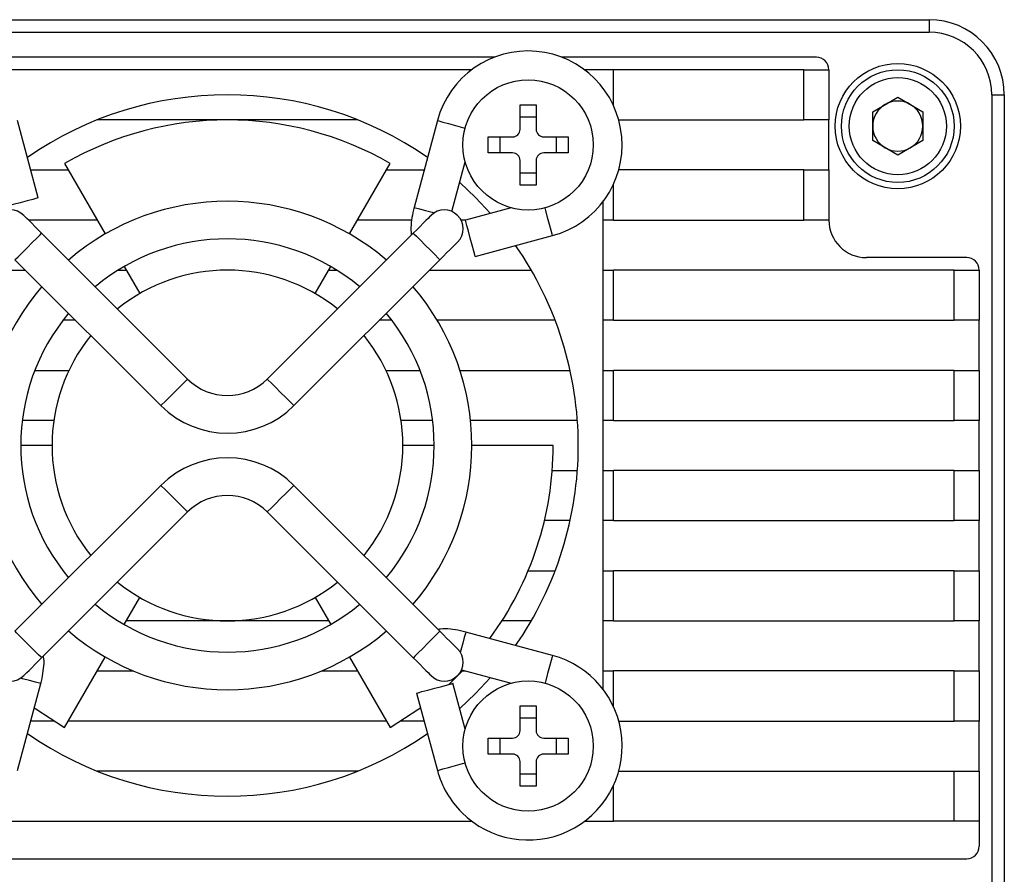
# Model space of a CAD drawing. Header units: millimetres. Extents: x 0 to 9967, y 0 to 1612.
# Tile 6 of 6: x 9928 to 9967, y 1521 to 1555. Entities that reach past the tile are written whole.
import ezdxf

# ---------------------------------------------------------------- set-up
doc = ezdxf.new("R2010")
doc.units = ezdxf.units.MM
doc.layers.add('粗实线', color=7, linetype='Continuous', lineweight=50)

msp = doc.modelspace()

# ---------------------------------------------------------------- linework, layer by layer
at = {"layer": '粗实线', "lineweight": 30}
for p, q in [((9907.868, 1554.923), (9963.868, 1554.923)), ((9963.868, 1554.923), (9963.868, 1554.423)), ((9907.868, 1554.423), (9963.868, 1554.423)), ((9946.522, 1553.423), (9925.215, 1553.423)), ((9959.368, 1553.423), (9949.215, 1553.423)), ((9945.618, 1552.923), (9926.118, 1552.923)), ((9951.268, 1552.923), (9950.118, 1552.923)), ((9951.268, 1551.505), (9951.268, 1552.923)), ((9958.868, 1552.923), (9951.268, 1552.923)), ((9958.868, 1550.923), (9958.868, 1552.923)), ((9958.868, 1552.923), (9959.868, 1552.923)), ((9959.868, 1552.923), (9959.868, 1550.923)), ((9961.618, 1551.25), (9962.618, 1551.828)), ((9962.618, 1551.828), (9963.618, 1551.25)), ((9966.368, 1551.923), (9966.368, 1495.923)), ((9966.368, 1551.923), (9966.868, 1551.923)), ((9966.868, 1551.923), (9966.868, 1495.923)), ((9947.548, 1551.523), (9948.188, 1551.523)), ((9947.548, 1550.543), (9947.548, 1551.523)), ((9948.188, 1551.523), (9948.188, 1550.543)), ((9961.618, 1550.096), (9961.618, 1551.25)), ((9963.618, 1551.25), (9963.618, 1550.096)), ((9928.318, 1547.806), (9927.491, 1550.894)), ((9941.065, 1550.923), (9930.672, 1550.923)), ((9944.246, 1550.894), (9943.318, 1547.431)), ((9947.548, 1551.047), (9948.188, 1551.047)), ((9951.483, 1550.923), (9958.868, 1550.923)), ((9959.868, 1550.923), (9958.868, 1550.923)), ((9959.868, 1548.923), (9959.868, 1550.923)), ((9946.268, 1550.243), (9947.248, 1550.243)), ((9946.268, 1549.603), (9946.268, 1550.243)), ((9946.745, 1549.603), (9946.745, 1550.243)), ((9948.488, 1550.243), (9949.468, 1550.243)), ((9948.992, 1550.243), (9948.992, 1549.603)), ((9949.468, 1550.243), (9949.468, 1549.603)), ((9962.618, 1549.518), (9961.618, 1550.096)), ((9963.618, 1550.096), (9962.618, 1549.518)), ((9947.248, 1549.603), (9946.268, 1549.603)), ((9949.468, 1549.603), (9948.488, 1549.603)), ((9944.826, 1547.263), (9945.358, 1549.247)), ((9947.548, 1548.323), (9947.548, 1549.303)), ((9948.188, 1549.303), (9948.188, 1548.323)), ((9928.019, 1548.923), (9929.518, 1548.923)), ((9929.368, 1549.181), (9930.993, 1546.367)), ((9940.743, 1546.367), (9942.368, 1549.181)), ((9942.219, 1548.923), (9943.718, 1548.923)), ((9958.868, 1548.923), (9951.483, 1548.923)), ((9958.868, 1546.923), (9958.868, 1548.923)), ((9958.868, 1548.923), (9959.868, 1548.923)), ((9959.868, 1548.923), (9959.868, 1546.923)), ((9948.188, 1548.799), (9947.548, 1548.799)), ((9948.188, 1548.323), (9947.548, 1548.323)), ((9951.268, 1546.923), (9951.268, 1548.341)), ((9950.868, 1528.173), (9950.868, 1547.673)), ((9947.192, 1547.413), (9945.364, 1546.923)), ((9930.672, 1546.923), (9927.929, 1546.923)), ((9943.221, 1546.923), (9941.065, 1546.923)), ((9945.366, 1546.923), (9945.188, 1546.923)), ((9951.268, 1546.923), (9950.868, 1546.923)), ((9951.268, 1546.923), (9958.868, 1546.923)), ((9959.868, 1546.923), (9958.868, 1546.923)), ((9934.277, 1540.575), (9928.452, 1546.4)), ((9943.285, 1546.4), (9937.459, 1540.575)), ((9945.752, 1545.474), (9948.839, 1546.301)), ((9927.391, 1545.34), (9933.217, 1539.514)), ((9938.52, 1539.514), (9944.346, 1545.34)), ((9965.368, 1545.423), (9961.368, 1545.423)), ((9923.744, 1544.923), (9927.808, 1544.923)), ((9931.502, 1544.923), (9931.827, 1544.923)), ((9931.743, 1545.068), (9932.368, 1543.985)), ((9939.368, 1543.985), (9939.993, 1545.068)), ((9939.91, 1544.923), (9940.235, 1544.923)), ((9943.929, 1544.923), (9947.993, 1544.923)), ((9950.868, 1544.923), (9951.268, 1544.923)), ((9951.268, 1542.923), (9951.268, 1544.923)), ((9964.868, 1544.923), (9951.268, 1544.923)), ((9964.868, 1542.923), (9964.868, 1544.923)), ((9964.868, 1544.923), (9965.868, 1544.923)), ((9965.868, 1544.923), (9965.868, 1542.923)), ((9929.808, 1542.923), (9929.306, 1542.923)), ((9942.431, 1542.923), (9941.929, 1542.923)), ((9948.945, 1542.923), (9944.239, 1542.923)), ((9951.268, 1542.923), (9950.868, 1542.923)), ((9951.268, 1542.923), (9964.868, 1542.923)), ((9965.868, 1542.923), (9964.868, 1542.923)), ((9965.868, 1540.923), (9965.868, 1542.923)), ((9928.183, 1540.923), (9929.544, 1540.923)), ((9942.193, 1540.923), (9943.554, 1540.923)), ((9945.145, 1540.923), (9949.543, 1540.923)), ((9950.868, 1540.923), (9951.268, 1540.923)), ((9951.268, 1538.923), (9951.268, 1540.923)), ((9964.868, 1540.923), (9951.268, 1540.923)), ((9964.868, 1538.923), (9964.868, 1540.923)), ((9964.868, 1540.923), (9965.868, 1540.923)), ((9965.868, 1540.923), (9965.868, 1538.923)), ((9928.94, 1538.923), (9927.679, 1538.923)), ((9944.058, 1538.923), (9942.797, 1538.923)), ((9949.833, 1538.923), (9945.567, 1538.923)), ((9951.268, 1538.923), (9950.868, 1538.923)), ((9951.268, 1538.923), (9964.868, 1538.923)), ((9965.868, 1538.923), (9964.868, 1538.923)), ((9965.868, 1536.923), (9965.868, 1538.923)), ((9928.868, 1537.923), (9927.618, 1537.923)), ((9944.118, 1537.923), (9942.868, 1537.923)), ((9948.868, 1537.923), (9945.618, 1537.923)), ((9948.83, 1536.923), (9949.833, 1536.923)), ((9950.868, 1536.923), (9951.268, 1536.923)), ((9951.268, 1534.923), (9951.268, 1536.923)), ((9964.868, 1536.923), (9951.268, 1536.923)), ((9964.868, 1534.923), (9964.868, 1536.923)), ((9964.868, 1536.923), (9965.868, 1536.923)), ((9965.868, 1536.923), (9965.868, 1534.923)), ((9933.217, 1536.332), (9927.391, 1530.507)), ((9944.346, 1530.507), (9938.52, 1536.332)), ((9928.452, 1529.446), (9934.277, 1535.271)), ((9937.459, 1535.271), (9943.285, 1529.446)), ((9949.543, 1534.923), (9948.518, 1534.923)), ((9951.268, 1534.923), (9950.868, 1534.923)), ((9951.268, 1534.923), (9964.868, 1534.923)), ((9965.868, 1534.923), (9964.868, 1534.923)), ((9965.868, 1532.923), (9965.868, 1534.923)), ((9947.868, 1532.923), (9948.945, 1532.923)), ((9950.868, 1532.923), (9951.268, 1532.923)), ((9951.268, 1530.923), (9951.268, 1532.923)), ((9964.868, 1532.923), (9951.268, 1532.923)), ((9964.868, 1530.923), (9964.868, 1532.923)), ((9964.868, 1532.923), (9965.868, 1532.923)), ((9965.868, 1532.923), (9965.868, 1530.923)), ((9931.743, 1530.778), (9932.368, 1531.861)), ((9939.368, 1531.861), (9939.993, 1530.778)), ((9939.91, 1530.923), (9931.827, 1530.923)), ((9947.993, 1530.923), (9946.823, 1530.923)), ((9951.268, 1530.923), (9950.868, 1530.923)), ((9951.268, 1530.923), (9964.868, 1530.923)), ((9965.868, 1530.923), (9964.868, 1530.923)), ((9965.868, 1528.923), (9965.868, 1530.923)), ((9948.839, 1529.545), (9945.376, 1530.473)), ((9929.368, 1526.665), (9930.993, 1529.479)), ((9940.743, 1529.479), (9942.368, 1526.665)), ((9930.672, 1528.923), (9932.118, 1528.923)), ((9939.618, 1528.923), (9941.065, 1528.923)), ((9944.699, 1528.383), (9945.249, 1528.923)), ((9945.208, 1528.965), (9947.192, 1528.434)), ((9945.249, 1528.923), (9945.366, 1528.923)), ((9950.868, 1528.923), (9951.268, 1528.923)), ((9951.268, 1527.505), (9951.268, 1528.923)), ((9964.868, 1528.923), (9951.268, 1528.923)), ((9964.868, 1526.923), (9964.868, 1528.923)), ((9964.868, 1528.923), (9965.868, 1528.923)), ((9965.868, 1528.923), (9965.868, 1526.923)), ((9927.491, 1524.952), (9928.419, 1528.415)), ((9945.358, 1526.599), (9944.868, 1528.428)), ((9943.419, 1528.04), (9944.246, 1524.952)), ((9947.548, 1527.523), (9948.188, 1527.523)), ((9947.548, 1526.543), (9947.548, 1527.523)), ((9948.188, 1527.523), (9948.188, 1526.543)), ((9928.94, 1526.923), (9928.019, 1526.923)), ((9942.219, 1526.923), (9929.518, 1526.923)), ((9943.718, 1526.923), (9942.797, 1526.923)), ((9947.548, 1527.047), (9948.188, 1527.047)), ((9951.483, 1526.923), (9964.868, 1526.923)), ((9965.868, 1526.923), (9964.868, 1526.923)), ((9965.868, 1524.923), (9965.868, 1526.923)), ((9946.268, 1526.243), (9947.248, 1526.243)), ((9946.268, 1525.603), (9946.268, 1526.243)), ((9946.745, 1525.603), (9946.745, 1526.243)), ((9948.488, 1526.243), (9949.468, 1526.243)), ((9948.992, 1526.243), (9948.992, 1525.603)), ((9949.468, 1526.243), (9949.468, 1525.603)), ((9947.248, 1525.603), (9946.268, 1525.603)), ((9947.548, 1524.323), (9947.548, 1525.303)), ((9948.188, 1525.303), (9948.188, 1524.323)), ((9949.468, 1525.603), (9948.488, 1525.603)), ((9941.065, 1524.923), (9930.672, 1524.923)), ((9951.483, 1524.923), (9964.868, 1524.923)), ((9964.868, 1522.923), (9964.868, 1524.923)), ((9964.868, 1524.923), (9965.868, 1524.923)), ((9965.868, 1524.923), (9965.868, 1522.923)), ((9948.188, 1524.799), (9947.548, 1524.799)), ((9948.188, 1524.323), (9947.548, 1524.323)), ((9951.268, 1522.923), (9951.268, 1524.341)), ((9926.118, 1522.923), (9945.618, 1522.923)), ((9950.118, 1522.923), (9951.268, 1522.923)), ((9964.868, 1522.923), (9951.268, 1522.923)), ((9965.868, 1522.923), (9964.868, 1522.923)), ((9965.868, 1522.923), (9965.868, 1521.923)), ((9918.368, 1521.423), (9965.368, 1521.423))]:
    msp.add_line(p, q, dxfattribs=at)
at = {"layer": '粗实线', "lineweight": 30, "flags": 128}
for points in [[(9944.246, 1550.894), (9944.301, 1550.879), (9944.458, 1550.837), (9944.693, 1550.774), (9944.971, 1550.7), (9945.248, 1550.625), (9945.357, 1550.596)], [(9946.362, 1547.19), (9945.768, 1547.823), (9945.136, 1548.417)], [(9928.318, 1547.806), (9928.263, 1547.792), (9928.106, 1547.75), (9927.871, 1547.687), (9927.593, 1547.612), (9927.316, 1547.538), (9927.081, 1547.475), (9926.924, 1547.433), (9926.869, 1547.418)], [(9943.318, 1547.431), (9943.374, 1547.416), (9943.531, 1547.374), (9943.766, 1547.311), (9944.043, 1547.237), (9944.127, 1547.214)], [(9948.839, 1546.301), (9948.824, 1546.356), (9948.782, 1546.513), (9948.719, 1546.748), (9948.645, 1547.025), (9948.571, 1547.303), (9948.541, 1547.412)], [(9928.452, 1546.4), (9928.314, 1546.538), (9928.181, 1546.671), (9928.059, 1546.793), (9927.952, 1546.9), (9927.864, 1546.988), (9927.799, 1547.053), (9927.758, 1547.094), (9927.745, 1547.107)], [(9943.992, 1547.107), (9943.979, 1547.094), (9943.938, 1547.053), (9943.873, 1546.988), (9943.785, 1546.9), (9943.678, 1546.793), (9943.556, 1546.671), (9943.423, 1546.538), (9943.285, 1546.4)], [(9945.752, 1545.474), (9945.737, 1545.529), (9945.695, 1545.686), (9945.632, 1545.921), (9945.558, 1546.198), (9945.483, 1546.475), (9945.42, 1546.71), (9945.378, 1546.867), (9945.364, 1546.923)], [(9927.391, 1545.34), (9927.414, 1545.363), (9927.512, 1545.46), (9927.672, 1545.621), (9927.871, 1545.819), (9928.076, 1546.025), (9928.259, 1546.207), (9928.39, 1546.338), (9928.45, 1546.398), (9928.452, 1546.4)], [(9943.285, 1546.4), (9943.308, 1546.377), (9943.406, 1546.279), (9943.566, 1546.119), (9943.764, 1545.921), (9943.97, 1545.715), (9944.152, 1545.533), (9944.283, 1545.402), (9944.343, 1545.342), (9944.346, 1545.34)], [(9944.346, 1545.34), (9944.484, 1545.478), (9944.616, 1545.61), (9944.738, 1545.732), (9944.846, 1545.84), (9944.934, 1545.927), (9944.999, 1545.993), (9945.039, 1546.033), (9945.053, 1546.047)], [(9933.747, 1540.044), (9933.95, 1540.247), (9934.122, 1540.419), (9934.237, 1540.534), (9934.277, 1540.575)], [(9937.99, 1540.044), (9937.787, 1540.247), (9937.615, 1540.419), (9937.5, 1540.534), (9937.459, 1540.575)], [(9933.217, 1539.514), (9933.257, 1539.554), (9933.372, 1539.669), (9933.544, 1539.841), (9933.747, 1540.044)], [(9938.52, 1539.514), (9938.48, 1539.554), (9938.365, 1539.669), (9938.193, 1539.841), (9937.99, 1540.044)], [(9933.217, 1536.332), (9933.257, 1536.292), (9933.372, 1536.177), (9933.544, 1536.005), (9933.747, 1535.802)], [(9938.52, 1536.332), (9938.48, 1536.292), (9938.365, 1536.177), (9938.193, 1536.005), (9937.99, 1535.802)], [(9933.747, 1535.802), (9933.95, 1535.599), (9934.122, 1535.427), (9934.237, 1535.312), (9934.277, 1535.271)], [(9937.99, 1535.802), (9937.787, 1535.599), (9937.615, 1535.427), (9937.5, 1535.312), (9937.459, 1535.271)], [(9928.452, 1529.446), (9928.429, 1529.469), (9928.331, 1529.567), (9928.171, 1529.727), (9927.973, 1529.925), (9927.767, 1530.131), (9927.585, 1530.313), (9927.454, 1530.444), (9927.394, 1530.504), (9927.391, 1530.507)], [(9944.346, 1530.507), (9944.323, 1530.483), (9944.225, 1530.386), (9944.065, 1530.225), (9943.866, 1530.027), (9943.661, 1529.821), (9943.478, 1529.639), (9943.347, 1529.508), (9943.287, 1529.448), (9943.285, 1529.446)], [(9945.053, 1529.799), (9945.039, 1529.813), (9944.999, 1529.853), (9944.934, 1529.919), (9944.846, 1530.007), (9944.738, 1530.114), (9944.616, 1530.236), (9944.484, 1530.369), (9944.346, 1530.507)], [(9945.376, 1530.473), (9945.362, 1530.418), (9945.319, 1530.261), (9945.257, 1530.026), (9945.182, 1529.749), (9945.16, 1529.665)], [(9927.745, 1528.739), (9927.758, 1528.752), (9927.799, 1528.793), (9927.864, 1528.858), (9927.952, 1528.946), (9928.059, 1529.053), (9928.181, 1529.175), (9928.314, 1529.308), (9928.452, 1529.446)], [(9943.285, 1529.446), (9943.423, 1529.308), (9943.556, 1529.175), (9943.678, 1529.053), (9943.785, 1528.946), (9943.873, 1528.858), (9943.938, 1528.793), (9943.979, 1528.752), (9943.992, 1528.739)], [(9948.839, 1529.545), (9948.824, 1529.49), (9948.782, 1529.333), (9948.719, 1529.098), (9948.645, 1528.821), (9948.571, 1528.544), (9948.541, 1528.434)], [(9928.419, 1528.415), (9928.363, 1528.43), (9928.206, 1528.472), (9927.971, 1528.535), (9927.694, 1528.609), (9927.61, 1528.632)], [(9943.419, 1528.04), (9943.474, 1528.055), (9943.631, 1528.097), (9943.866, 1528.16), (9944.143, 1528.234), (9944.421, 1528.308), (9944.656, 1528.371), (9944.813, 1528.413), (9944.868, 1528.428), (9944.868, 1528.428)], [(9945.136, 1527.429), (9945.768, 1528.024), (9946.362, 1528.656)], [(9928.161, 1527.454), (9928.227, 1527.406), (9929.368, 1526.665)], [(9942.368, 1526.665), (9943.51, 1527.406), (9943.576, 1527.454)], [(9944.246, 1524.952), (9944.301, 1524.967), (9944.458, 1525.009), (9944.693, 1525.072), (9944.971, 1525.147), (9945.248, 1525.221), (9945.357, 1525.25)]]:
    msp.add_lwpolyline(points, dxfattribs=at)
at = {"layer": '粗实线', "lineweight": 30}
for centre, radius in [((9962.618, 1550.673), 2.5), ((9962.618, 1550.673), 2.25), ((9947.868, 1549.923), 2.6), ((9962.618, 1550.673), 1.938), ((9947.868, 1525.923), 2.6)]:
    msp.add_circle(centre, radius, dxfattribs=at)
for centre, radius, start, end in [((9963.868, 1551.923), 3, 0, 90), ((9963.868, 1551.923), 2.5, 0, 90), ((9947.868, 1549.923), 3.75, 285, 165), ((9959.368, 1552.923), 0.5, 0, 90), ((9935.868, 1537.923), 14, 55.2307, 124.7693), ((9962.618, 1550.673), 1, 60, 120), ((9962.618, 1550.673), 1, 120, 180), ((9962.618, 1550.673), 1, 0, 60), ((9935.868, 1537.923), 13, 60, 120), ((9947.248, 1550.543), 0.3, 270, 0), ((9948.488, 1550.543), 0.3, 180, 270), ((9962.618, 1550.673), 1, 180, 240), ((9962.618, 1550.673), 1, 300, 0), ((9947.248, 1549.303), 0.3, 0, 90), ((9948.488, 1549.303), 0.3, 90, 180), ((9962.618, 1550.673), 1, 240, 300), ((9935.868, 1537.923), 9.75, 49.4117, 130.5883), ((9927.215, 1546.577), 0.75, 45, 225), ((9944.522, 1546.577), 0.75, 315, 135), ((9961.368, 1546.923), 1.5, 180, 270), ((9935.868, 1537.923), 8.25, 50.2159, 129.7841), ((9935.868, 1537.923), 14, 0, 34.7693), ((9965.368, 1544.923), 0.5, 0, 90), ((9935.868, 1537.923), 7, 51.1506, 128.8494), ((9935.868, 1537.923), 9.75, 139.4117, 220.5883), ((9935.868, 1537.923), 9.75, 319.4117, 40.5883), ((9935.868, 1537.923), 8.25, 140.2159, 219.7841), ((9935.868, 1537.923), 8.25, 320.2159, 39.7841), ((9935.868, 1537.923), 7, 141.1506, 218.8494), ((9935.868, 1537.923), 7, 0, 38.8494), ((9935.868, 1542.166), 2.25, 225, 315), ((9935.868, 1542.166), 3.75, 225, 315), ((9935.868, 1537.923), 7, 321.1506, 0), ((9935.868, 1537.923), 13, 323.6384, 0), ((9935.868, 1537.923), 14, 325.2307, 0), ((9935.868, 1533.68), 3.75, 45, 135), ((9935.868, 1533.68), 2.25, 45, 135), ((9935.868, 1537.923), 7, 231.1506, 308.8494), ((9935.868, 1537.923), 8.25, 230.2159, 309.7841), ((9935.868, 1537.923), 9.75, 229.4117, 310.5883), ((9927.215, 1529.269), 0.75, 135, 315), ((9944.522, 1529.269), 0.75, 225, 45), ((9947.868, 1525.923), 3.75, 225, 75), ((9935.868, 1537.923), 14, 235.2307, 304.7693), ((9947.248, 1526.543), 0.3, 270, 0), ((9948.488, 1526.543), 0.3, 180, 270), ((9947.248, 1525.303), 0.3, 0, 90), ((9948.488, 1525.303), 0.3, 90, 180), ((9947.868, 1525.923), 3.75, 195, 225), ((9965.368, 1521.923), 0.5, 270, 0)]:
    msp.add_arc(centre, radius, start, end, dxfattribs=at)
for points, knots in [([(9943.318, 1547.431), (9943.301, 1547.361), (9943.249, 1547.155), (9943.199, 1546.808), (9943.176, 1546.516), (9943.205, 1546.36), (9943.212, 1546.327)], [0, 0, 0, 0, 0.179772, 0.527819, 0.89765, 1, 1, 1, 1]), ([(9945.376, 1530.473), (9945.306, 1530.491), (9945.1, 1530.543), (9944.753, 1530.593), (9944.461, 1530.616), (9944.306, 1530.586), (9944.272, 1530.58)], [0, 0, 0, 0, 0.179772, 0.527819, 0.89765, 1, 1, 1, 1]), ([(9928.419, 1528.415), (9928.436, 1528.485), (9928.488, 1528.691), (9928.538, 1529.038), (9928.561, 1529.33), (9928.532, 1529.486), (9928.525, 1529.519)], [0, 0, 0, 0, 0.1797722, 0.5278192, 0.8976511, 1, 1, 1, 1])]:
    msp.add_open_spline(points, degree=3, knots=knots, dxfattribs=at)

doc.saveas('drawing.dxf')
